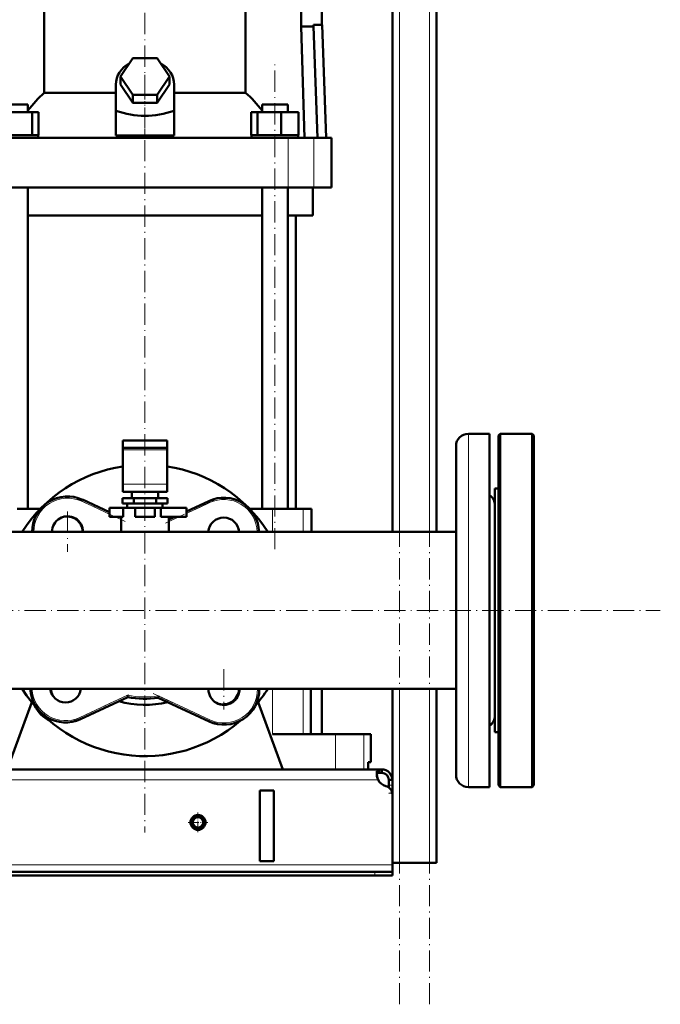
# Model space of a CAD drawing. Extents: x -1595 to 1972, y -1657 to 646.
# Tile 40 of 56: x 241 to 603, y -420 to 137. Entities that reach past the tile are written whole.
import ezdxf

# ---------------------------------------------------------------- set-up
doc = ezdxf.new("R2010")
doc.units = 0
doc.linetypes.add('DASHDOT', pattern=[18.5, 12, -3, 0.5, -3])

msp = doc.modelspace()

# ---------------------------------------------------------------- linework, layer by layer
at = {"color": 7, "linetype": 'DASHDOT', "lineweight": 18}
for p, q in [((455.57, -420.35), (455.57, 539.65)), ((472.57, -420.35), (472.57, 539.65)), ((311.57, 270.43), (311.57, 79.88)), ((385.1, -162.75), (385.1, 112.05)), ((311.57, 105.9), (311.57, -323.1)), ((300.33, -147), (273.18, -134.34)), ((350.8, -135.07), (322.73, -148.16)), ((267.76, -141.4), (267.76, -164.15)), ((279.13, -152.78), (256.38, -152.78)), ((-256.04, -197.35), (603.17, -197.35)), ((356.27, -230.69), (356.27, -253.44)), ((271.54, -259.44), (304.59, -244.02)), ((316.16, -244.32), (351.54, -260.82)), ((367.65, -242.06), (344.9, -242.06))]:
    msp.add_line(p, q, dxfattribs=at)
at = {"color": 7, "lineweight": 18}
for p, q in [((472.57, -152.9), (472.57, 459.65)), ((455.57, -152.9), (455.57, 239.55)), ((392.56, 42.15), (392.56, 70.15)), ((407.13, 42.15), (407.13, 70.15)), ((494.57, -97.35), (494.57, -149.41)), ((299.07, -106.42), (324.07, -106.42)), ((299.07, -125.86), (324.07, -125.86)), ((276.21, -134.65), (275.79, -135.56)), ((291.57, -142.91), (275.79, -135.56)), ((348.11, -136.32), (335.07, -142.41)), ((347.69, -135.42), (348.11, -136.32)), ((298.07, -145.94), (294.65, -144.35)), ((330.9, -144.35), (325.07, -147.07)), ((383.81, -139.85), (383.81, -152.9)), ((401.18, -139.85), (401.18, -152.9)), ((494.57, -149.41), (494.57, -297.35)), ((383.81, -241.8), (383.81, -267.35)), ((401.18, -241.8), (401.18, -267.35)), ((455.57, -340.35), (455.57, -241.8)), ((472.57, -340.35), (472.57, -241.8)), ((274.64, -257.99), (301.73, -245.36)), ((319.23, -245.75), (348.24, -259.28)), ((274.64, -257.99), (275.06, -258.9)), ((348.24, -259.28), (347.82, -260.19)), ((419.32, -267.35), (419.32, -287.35)), ((435.36, -267.35), (435.36, -287.35)), ((443.54, -293.35), (-140.41, -293.35)), ((451.57, -296.34), (449.57, -296.34)), ((451.57, -300.87), (451.51, -300.87)), ((451.57, -341.35), (-148.43, -341.35)), ((441.57, -345.35), (441.57, -347.35))]:
    msp.add_line(p, q, dxfattribs=at)
at = {"color": 7, "lineweight": 50}
for p, q in [((476.57, -152.9), (476.57, 289.65)), ((451.57, -152.9), (451.57, 239.55)), ((399.86, 224.55), (399.86, 133.15)), ((411.57, 224.55), (411.57, 134.25)), ((254.62, 95.76), (254.62, 144.65)), ((368.52, 144.65), (368.52, 95.76)), ((406.96, 134.09), (411.91, 134.26)), ((406.96, 133.15), (406.96, 134.09)), ((411.91, 134.26), (414.11, 70.15)), ((399.86, 133.15), (406.96, 133.15)), ((399.86, 133.15), (401.8, 70.15)), ((409.26, 70.15), (406.96, 133.15)), ((297.71, 104.85), (304.64, 115.24)), ((304.64, 115.24), (318.49, 115.24)), ((318.49, 115.24), (325.42, 104.85)), ((295.07, 85.5), (295.07, 100.35)), ((304.64, 94.46), (297.71, 104.85)), ((297.71, 100.35), (297.71, 104.85)), ((304.64, 89.96), (297.71, 100.35)), ((325.42, 104.85), (318.49, 94.46)), ((325.42, 100.35), (318.49, 89.96)), ((325.42, 100.35), (325.42, 104.85)), ((328.07, 85.5), (328.07, 100.35)), ((254.62, 95.76), (295.07, 95.76)), ((328.07, 95.76), (368.52, 95.76)), ((318.49, 94.46), (304.64, 94.46)), ((304.64, 89.96), (304.64, 94.46)), ((318.49, 89.96), (304.64, 89.96)), ((318.49, 89.96), (318.49, 94.46)), ((232.86, 89.15), (245.33, 89.15)), ((234.44, 84.65), (247.82, 84.65)), ((245.33, 84.65), (245.33, 89.15)), ((247.82, 71.65), (247.82, 84.65)), ((247.82, 84.65), (251.41, 84.65)), ((251.41, 71.65), (251.41, 84.65)), ((295.07, 71.51), (295.07, 85.5)), ((328.07, 71.51), (328.07, 85.5)), ((371.72, 84.65), (375.31, 84.65)), ((371.72, 71.65), (371.72, 84.65)), ((375.31, 84.65), (388.69, 84.65)), ((375.31, 71.65), (375.31, 84.65)), ((377.8, 89.15), (390.27, 89.15)), ((377.8, 84.65), (377.8, 89.15)), ((388.69, 84.65), (398.49, 84.65)), ((388.69, 71.65), (388.69, 84.65)), ((390.27, 89.15), (392.4, 89.15)), ((392.4, 84.65), (392.4, 89.15)), ((398.49, 71.65), (398.49, 84.65)), ((230.57, 70.15), (392.56, 70.15)), ((235.82, 71.65), (246.44, 71.65)), ((246.44, 71.65), (247.82, 71.65)), ((247.82, 71.65), (248.19, 71.65)), ((248.19, 71.65), (251.23, 71.65)), ((251.04, 71.65), (251.41, 71.65)), ((251.23, 71.65), (251.23, 70.15)), ((295.07, 71.51), (311.57, 71.51)), ((311.57, 71.51), (328.07, 71.51)), ((371.72, 71.65), (372.09, 71.65)), ((371.9, 71.65), (374.94, 71.65)), ((371.9, 70.15), (371.9, 71.65)), ((374.94, 71.65), (375.31, 71.65)), ((375.31, 71.65), (376.69, 71.65)), ((376.69, 71.65), (387.31, 71.65)), ((387.31, 71.65), (388.69, 71.65)), ((388.69, 71.65), (389.7, 71.65)), ((389.7, 71.65), (397.48, 71.65)), ((392.56, 70.15), (407.13, 70.15)), ((397.48, 71.65), (398.49, 71.65)), ((398.3, 71.65), (398.3, 70.15)), ((407.13, 70.15), (417.07, 70.15)), ((417.07, 42.15), (417.07, 70.15)), ((392.56, 42.15), (230.57, 42.15)), ((245.33, -139.85), (245.33, 42.15)), ((377.8, -139.85), (377.8, 42.15)), ((392.4, -139.85), (392.4, 42.15)), ((407.13, 42.15), (392.56, 42.15)), ((406.57, 26.15), (406.57, 42.15)), ((417.07, 42.15), (407.13, 42.15)), ((311.57, 26.15), (245.33, 26.15)), ((377.8, 26.15), (311.57, 26.15)), ((406.57, 26.15), (392.4, 26.15)), ((396.92, -139.85), (396.92, 26.15)), ((506.57, -97.35), (494.57, -97.35)), ((506.57, -97.35), (494.57, -97.35)), ((506.57, -97.35), (506.57, -149.41)), ((511.57, -98.35), (512.57, -97.35)), ((511.57, -197.35), (511.57, -98.35)), ((512.57, -197.35), (512.57, -97.35)), ((512.57, -97.35), (530.57, -97.35)), ((530.57, -197.35), (530.57, -97.35)), ((531.57, -98.35), (530.57, -97.35)), ((531.57, -197.35), (531.57, -98.35)), ((299.07, -101.25), (299.07, -105.25)), ((311.57, -101.25), (299.07, -101.25)), ((299.07, -106.42), (299.07, -105.25)), ((311.57, -105.25), (299.07, -105.25)), ((324.07, -101.25), (311.57, -101.25)), ((324.07, -105.25), (311.57, -105.25)), ((324.07, -101.25), (324.07, -105.25)), ((324.07, -106.42), (324.07, -105.25)), ((487.57, -104.35), (487.57, -152.77)), ((299.07, -125.86), (299.07, -106.42)), ((324.07, -125.86), (324.07, -106.42)), ((299.07, -125.86), (299.07, -130.25)), ((324.07, -125.86), (324.07, -130.25)), ((299.07, -130.25), (324.07, -130.25)), ((304.07, -133.85), (304.07, -130.25)), ((319.07, -130.25), (319.07, -133.85)), ((509.57, -128.35), (511.57, -128.35)), ((509.57, -136.8), (509.57, -128.35)), ((509.57, -128.35), (511.57, -128.35)), ((276.21, -134.65), (291.57, -141.81)), ((291.57, -139.35), (299.24, -139.35)), ((291.57, -144.35), (291.57, -139.35)), ((305.21, -133.85), (298.86, -133.85)), ((298.86, -136.85), (298.86, -133.85)), ((305.21, -136.85), (298.86, -136.85)), ((306.07, -139.35), (299.24, -139.35)), ((299.24, -144.35), (299.24, -139.35)), ((301.57, -136.85), (301.57, -139.35)), ((301.57, -139.35), (311.57, -139.35)), ((317.92, -133.85), (305.21, -133.85)), ((305.21, -136.85), (305.21, -133.85)), ((317.92, -136.85), (305.21, -136.85)), ((306.07, -139.35), (317.07, -139.35)), ((306.07, -144.35), (306.07, -139.35)), ((311.57, -139.35), (321.57, -139.35)), ((320.63, -139.35), (317.07, -139.35)), ((317.07, -144.35), (317.07, -139.35)), ((324.27, -133.85), (317.92, -133.85)), ((317.92, -136.85), (317.92, -133.85)), ((324.27, -136.85), (317.92, -136.85)), ((320.63, -144.35), (320.63, -139.35)), ((320.63, -139.35), (335.07, -139.35)), ((321.57, -136.85), (321.57, -139.35)), ((324.27, -136.85), (324.27, -133.85)), ((335.07, -141.3), (347.69, -135.42)), ((335.07, -144.35), (335.07, -139.35)), ((509.57, -266.35), (509.57, -136.8)), ((252.4, -139.85), (239.32, -139.85)), ((291.57, -144.35), (299.24, -144.35)), ((297.02, -144.35), (298.07, -144.84)), ((298.07, -144.35), (298.07, -152.9)), ((306.07, -144.35), (317.07, -144.35)), ((320.63, -144.35), (335.07, -144.35)), ((325.07, -152.9), (325.07, -144.35)), ((325.07, -145.97), (328.53, -144.35)), ((383.81, -139.85), (370.73, -139.85)), ((401.18, -139.85), (383.81, -139.85)), ((405.82, -139.85), (401.18, -139.85)), ((405.82, -139.85), (405.82, -152.9)), ((506.57, -149.41), (506.57, -297.35)), ((487.57, -152.9), (165.02, -152.9)), ((405.81, -152.9), (451.56, -152.9)), ((476.56, -152.9), (487.57, -152.9)), ((487.57, -152.77), (487.57, -290.35)), ((511.57, -296.35), (511.57, -197.35)), ((512.57, -297.35), (512.57, -197.35)), ((530.57, -297.35), (530.57, -197.35)), ((531.57, -296.35), (531.57, -197.35)), ((487.57, -241.8), (-184.43, -241.8)), ((405.46, -241.8), (405.46, -267.35)), ((411.57, -267.35), (411.57, -241.8)), ((451.57, -301.6), (451.57, -241.8)), ((476.57, -340.35), (476.57, -241.8)), ((233.57, -287.35), (247.5, -249.34)), ((301.86, -246.4), (275.06, -258.9)), ((301.86, -246.4), (301.73, -245.36)), ((319.08, -246.78), (319.23, -245.75)), ((347.82, -260.19), (319.08, -246.78)), ((375.63, -249.34), (389.57, -287.35)), ((383.81, -267.35), (419.32, -267.35)), ((411.57, -267.35), (414.79, -267.35)), ((419.32, -267.35), (435.36, -267.35)), ((435.36, -267.35), (439.42, -267.35)), ((439.42, -283.35), (439.42, -267.35)), ((509.57, -266.35), (511.57, -266.35)), ((437.85, -287.35), (437.85, -283.35)), ((439.42, -283.35), (437.85, -283.35)), ((437.85, -283.35), (437.85, -287.35)), ((444.03, -287.35), (-140.9, -287.35)), ((419.32, -287.35), (389.57, -287.35)), ((435.36, -287.35), (419.32, -287.35)), ((437.85, -287.35), (435.36, -287.35)), ((444.03, -287.35), (444.03, -289.35)), ((445.57, -287.35), (444.03, -287.35)), ((445.57, -289.35), (444.03, -289.35)), ((445.57, -287.35), (445.57, -289.35)), ((449.57, -293.35), (449.57, -296.34)), ((451.57, -293.35), (449.57, -293.35)), ((451.57, -293.35), (451.57, -296.34)), ((384.57, -299.35), (376.57, -299.35)), ((376.57, -299.35), (376.57, -339.35)), ((384.57, -299.35), (384.57, -339.35)), ((449.57, -296.34), (449.57, -297.6)), ((451.57, -296.34), (451.57, -300.87)), ((451.57, -300.87), (451.57, -340.35)), ((506.57, -297.35), (494.57, -297.35)), ((511.57, -296.35), (512.57, -297.35)), ((512.57, -297.35), (530.57, -297.35)), ((531.57, -296.35), (530.57, -297.35)), ((451.57, -301.6), (451.57, -341.35)), ((384.57, -339.35), (376.57, -339.35)), ((441.57, -345.35), (-138.43, -345.35)), ((441.57, -345.35), (451.57, -345.35)), ((455.57, -340.35), (451.57, -340.35)), ((451.57, -341.35), (451.57, -345.35)), ((451.57, -345.35), (451.57, -347.35)), ((472.57, -340.35), (455.57, -340.35)), ((476.57, -340.35), (472.57, -340.35)), ((-138.43, -347.35), (441.57, -347.35)), ((441.57, -347.35), (451.57, -347.35))]:
    msp.add_line(p, q, dxfattribs=at)
at = {"color": 7, "linetype": 'DASHDOT', "lineweight": 18, "ltscale": 0.419809}
msp.add_line((311.57, 70.11), (311.57, 86.9), dxfattribs=at)
at = {"color": 7, "linetype": 'DASHDOT', "lineweight": 18, "ltscale": 0.060001}
msp.add_line((451.77, -300.87), (449.37, -300.87), dxfattribs=at)
at = {"color": 7, "linetype": 'DASHDOT', "lineweight": 18, "ltscale": 0.27625}
for p, q in [((341.57, -311.83), (341.57, -322.88)), ((347.09, -317.35), (336.04, -317.35))]:
    msp.add_line(p, q, dxfattribs=at)
at = {"color": 7, "linetype": 'DASHDOT', "lineweight": 18, "ltscale": 0.060015}
msp.add_line((441.57, -345.15), (441.57, -347.55), dxfattribs=at)
at = {"color": 7, "lineweight": 50}
for points in [[(444.03, -287.35), (443.78, -287.37), (443.55, -287.43), (443.28, -287.57), (443.07, -287.8), (442.9, -288.11), (442.81, -288.39), (442.74, -288.72), (442.69, -289.47)], [(442.69, -289.47), (442.74, -290.38), (442.91, -291.36), (443.17, -292.36), (443.54, -293.35)], [(444.03, -289.35), (443.72, -289.37), (443.46, -289.43), (443.16, -289.58), (442.93, -289.8), (442.78, -290.11), (442.73, -290.29)]]:
    msp.add_lwpolyline(points, dxfattribs=at)
for radius in [4.25, 4, 3]:
    msp.add_circle((341.57, -317.35), radius, dxfattribs=at)
for centre, radius, start, end in [((494.57, -104.35), 7, 90, 180), ((494.57, -104.35), 7, 90, 180), ((311.57, -197.35), 82.5, 98.7148, 147.399), ((311.57, -197.35), 82.5, 32.601, 81.2853), ((267.76, -152.78), 20, 65, 180.3637), ((356.14, -153.54), 20, 1.8385, 115), ((502.57, -137.85), 7, 0.4869, 55.1562), ((502.57, -137.85), 7, 0, 55.1501), ((267.76, -152.78), 8.75, 359.1686, 180.8314), ((267.37, -153.16), 9, 1.6277, 105.8164), ((356.14, -153.54), 8.75, 4.2053, 175.7947), ((311.57, -197.35), 53.5, 74.8027, 75.3842), ((355.76, -153.16), 9, 1.6277, 15.8154), ((311.57, -197.35), 82.5, 212.6013, 310.7565), ((266.61, -240.77), 20, 182.9558, 295), ((266.61, -240.77), 8.75, 186.7688, 353.2312), ((267.37, -241.55), 9, 181.63, 207.8137), ((356.27, -242.06), 8.75, 178.304, 180), ((356.27, -242.06), 8.75, 180, 1.696), ((356.27, -242.06), 20, 245, 0.7419), ((355.76, -241.55), 9, 247.269, 358.37), ((311.57, -197.35), 82.5, 319.2434, 327.3987), ((311.57, -197.35), 53.5, 253.9586, 283.9182), ((311.57, -197.35), 50, 258.8069, 278.6429), ((266.86, -242.06), 20, 207.2291, 242.7676), ((502.57, -256.85), 7, 304.8438, 359.4856), ((502.57, -256.85), 7, 304.8499, 360), ((445.57, -293.35), 6, 360, 90), ((445.57, -293.35), 4, 360, 90), ((453.53, -289.1), 10.86, 186.3219, 203.0666), ((449.69, -290.01), 7, 208.487, 254.9151), ((494.57, -290.35), 7, 180, 270), ((446.57, -301.6), 5, 360, 74.9151)]:
    msp.add_arc(centre, radius, start, end, dxfattribs=at)
at = {"color": 7, "lineweight": 18}
for centre, radius, start, end in [((267.76, -152.78), 19, 65, 180.3829), ((356.14, -153.54), 19, 1.9353, 115), ((266.61, -240.77), 19, 183.1115, 295), ((356.27, -242.06), 19, 245, 0.7809), ((311.57, -197.35), 49, 258.4265, 278.9948)]:
    msp.add_arc(centre, radius, start, end, dxfattribs=at)
at = {"color": 7, "lineweight": 50}
for centre, major_axis, ratio, start_param, end_param in [((311.57, 100.35), (-16.5, 0), 0.866025, 5.274709, 6.283185), ((311.57, 100.35), (-16.5, 0), 0.866025, 3.141593, 4.150069), ((293.91, 39.12), (0, 72.02), 0.882948, 0.666001, 0.869356), ((329.14, 39.01), (-0.3, -72.14), 0.882782, 2.276636, 2.47978), ((311.57, 228.75), (0, 146.07), 0.57735, 2.94467, 3.338515)]:
    msp.add_ellipse(centre, major_axis=major_axis, ratio=ratio, start_param=start_param, end_param=end_param, dxfattribs=at)

doc.saveas('drawing.dxf')
